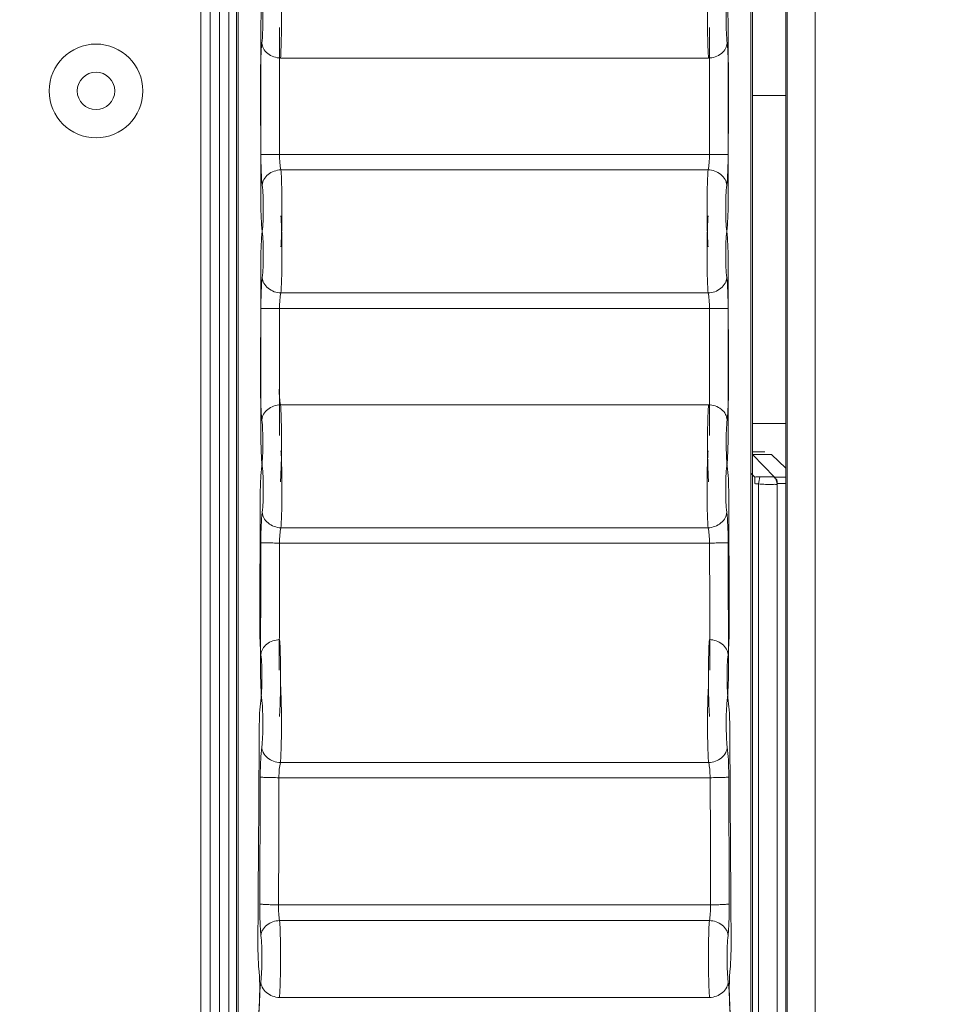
# Model space of a CAD drawing. Header units: centimetres. Extents: x -21 to 21, y -29.7 to 29.7.
# Tile 27 of 75: x 1.997 to 2.493, y -4.843 to -4.318. Entities that reach past the tile are written whole.
import ezdxf

# ---------------------------------------------------------------- set-up
doc = ezdxf.new("R2010")
doc.units = ezdxf.units.CM
doc.header["$MEASUREMENT"] = 0
doc.layers.add('06___PRT_ALL_SURFS', color=7, linetype='Continuous')

msp = doc.modelspace()

# ---------------------------------------------------------------- linework, layer by layer
at = {"layer": '06___PRT_ALL_SURFS', "color": 8, "lineweight": 5}
msp.add_open_spline([(-21.0058, -29.70447), (-21.0058, -29.70447), (20.9942, -29.70447), (20.9942, -29.70447), (20.9942, -29.70447), (20.9942, 29.69554), (20.9942, 29.69554), (20.9942, 29.69554), (-21.0058, 29.69554), (-21.0058, 29.69554), (-21.0058, 29.69554), (-21.0058, -29.70447), (-21.0058, -29.70447)], degree=3, knots=[0, 0, 0, 0, 0.25, 0.25, 0.25, 0.5, 0.5, 0.5, 0.75, 0.75, 0.75, 1, 1, 1, 1], dxfattribs=at)
at = {"layer": '06___PRT_ALL_SURFS', "lineweight": 5}
for points in [[(2.40646, -5.59502), (2.40646, -5.59502), (2.40646, -3.14114), (2.40646, -3.14114)], [(2.40647, -3.14114), (2.40647, -3.14114), (2.40647, -5.59502), (2.40647, -5.59502)], [(2.40707, -5.59442), (2.40707, -5.59442), (2.40707, -3.14174), (2.40707, -3.14174)], [(2.42207, -3.14175), (2.42207, -3.14175), (2.42207, -5.59443), (2.42207, -5.59443)], [(2.09397, -5.19721), (2.09397, -5.19721), (2.09397, -3.23661), (2.09397, -3.23661)], [(2.09897, -5.19721), (2.09897, -5.19721), (2.09897, -3.23661), (2.09897, -3.23661)], [(2.10397, -3.23661), (2.10397, -3.23661), (2.10397, -5.19721), (2.10397, -5.19721)], [(2.10897, -3.23661), (2.10897, -3.23661), (2.10897, -5.19721), (2.10897, -5.19721)], [(2.11305, -5.04259), (2.11305, -5.04259), (2.11305, -3.66873), (2.11305, -3.66873)], [(2.11309, -3.66873), (2.11309, -3.66873), (2.11309, -5.04259), (2.11309, -5.04259)], [(2.38861, -5.04259), (2.38861, -5.04259), (2.38861, -3.66873), (2.38861, -3.66873)], [(2.38864, -3.66873), (2.38864, -3.66873), (2.38864, -5.04259), (2.38864, -5.04259)], [(2.11396, -5.19164), (2.11396, -5.19164), (2.11396, -3.81953), (2.11396, -3.81953)], [(2.38773, -3.81953), (2.38773, -3.81953), (2.38773, -5.19164), (2.38773, -5.19164)], [(2.12613, -4.3895), (2.12614, -4.36694), (2.12614, -4.34438), (2.12613, -4.32182)], [(2.1361, -4.32176), (2.1361, -4.32176), (2.1361, -4.38956), (2.1361, -4.38956)], [(2.3656, -4.38956), (2.3656, -4.38956), (2.3656, -4.32176), (2.3656, -4.32176)], [(2.37556, -4.32182), (2.37555, -4.34438), (2.37555, -4.36694), (2.37556, -4.3895)], [(2.36509, -4.33815), (2.36509, -4.33815), (2.1366, -4.33815), (2.1366, -4.33815)], [(2.12594, -4.34674), (2.12599, -4.36931), (2.12604, -4.39187), (2.12607, -4.41443)], [(2.37562, -4.41443), (2.37565, -4.39187), (2.3757, -4.3693), (2.37576, -4.34674)], [(2.38864, -4.35808), (2.38864, -4.35808), (2.40646, -4.35808), (2.40646, -4.35808)], [(2.3656, -4.38956), (2.3656, -4.38956), (2.1361, -4.38956), (2.1361, -4.38956)], [(2.36487, -4.39778), (2.36487, -4.39778), (2.13683, -4.39778), (2.13683, -4.39778)], [(2.12607, -4.44682), (2.12604, -4.46938), (2.12599, -4.49194), (2.12594, -4.5145)], [(2.37576, -4.5145), (2.3757, -4.49194), (2.37565, -4.46938), (2.37562, -4.44682)], [(2.36487, -4.46347), (2.36487, -4.46347), (2.13682, -4.46347), (2.13682, -4.46347)], [(2.12613, -4.53943), (2.12614, -4.51686), (2.12614, -4.4943), (2.12613, -4.47174)], [(2.36561, -4.47168), (2.36561, -4.47168), (2.13609, -4.47168), (2.13609, -4.47168)], [(2.1361, -4.47168), (2.1361, -4.47168), (2.1361, -4.53949), (2.1361, -4.53949)], [(2.3656, -4.53949), (2.3656, -4.53949), (2.3656, -4.47168), (2.3656, -4.47168)], [(2.37556, -4.47174), (2.37555, -4.4943), (2.37555, -4.51686), (2.37556, -4.53943)], [(2.36509, -4.5231), (2.36509, -4.5231), (2.1366, -4.5231), (2.1366, -4.5231)], [(2.38864, -4.53316), (2.38864, -4.53316), (2.40646, -4.53316), (2.40646, -4.53316)], [(2.38867, -4.54816), (2.38867, -4.54816), (2.39523, -4.54816), (2.39523, -4.54816)], [(2.38867, -4.54963), (2.38867, -4.54963), (2.39881, -4.54963), (2.39881, -4.54963)], [(2.38867, -4.54963), (2.38867, -4.54963), (2.40037, -4.5617), (2.40037, -4.5617)], [(2.39881, -4.54963), (2.39881, -4.54963), (2.40646, -4.55704), (2.40646, -4.55704)], [(2.38773, -4.55959), (2.38773, -4.55959), (2.38977, -4.5617), (2.38977, -4.5617)], [(2.38977, -4.56523), (2.38977, -4.56523), (2.38977, -4.5617), (2.38977, -4.5617)], [(2.39178, -4.56541), (2.39112, -4.5653), (2.39044, -4.56523), (2.38977, -4.56523)], [(2.39243, -4.5616), (2.39155, -4.56156), (2.39064, -4.56152), (2.38981, -4.56181)], [(2.39178, -4.56541), (2.392, -4.56414), (2.39222, -4.56287), (2.39243, -4.5616)], [(2.39178, -5.29721), (2.39178, -5.29721), (2.39178, -4.56541), (2.39178, -4.56541)], [(2.3952, -4.56162), (2.39428, -4.56163), (2.39335, -4.56164), (2.39243, -4.5616)], [(2.40177, -4.56541), (2.40176, -4.564), (2.40102, -4.56249), (2.39993, -4.5616)], [(2.40646, -4.5617), (2.40646, -4.5617), (2.40037, -4.5617), (2.40037, -4.5617)], [(2.40176, -5.29803), (2.40176, -5.29803), (2.40177, -4.56541), (2.40177, -4.56541)], [(2.40646, -4.56523), (2.40646, -4.56523), (2.40184, -4.56523), (2.40184, -4.56523)], [(2.12577, -4.57181), (2.12569, -4.59439), (2.1256, -4.61696), (2.1255, -4.63953)], [(2.37619, -4.63953), (2.37609, -4.61696), (2.376, -4.59439), (2.37592, -4.57181)], [(2.36489, -4.58879), (2.36489, -4.58879), (2.1368, -4.58879), (2.1368, -4.58879)], [(2.12607, -4.59674), (2.12604, -4.6193), (2.12599, -4.64186), (2.12594, -4.66442)], [(2.13602, -4.5969), (2.13602, -4.5969), (2.13598, -4.63093), (2.13598, -4.63093)], [(2.36567, -4.5969), (2.36567, -4.5969), (2.13603, -4.5969), (2.13603, -4.5969)], [(2.36572, -4.63091), (2.36572, -4.63091), (2.36567, -4.5969), (2.36567, -4.5969)], [(2.37576, -4.66442), (2.3757, -4.64186), (2.37565, -4.6193), (2.37562, -4.59674)], [(2.13598, -4.63093), (2.13598, -4.63093), (2.13589, -4.66471), (2.13589, -4.66471)], [(2.3658, -4.66471), (2.3658, -4.66471), (2.36572, -4.63091), (2.36572, -4.63091)], [(2.12522, -4.69678), (2.12504, -4.72892), (2.12484, -4.76106), (2.12462, -4.7932)], [(2.36516, -4.71411), (2.36516, -4.71411), (2.13653, -4.71411), (2.13653, -4.71411)], [(2.12577, -4.72174), (2.12569, -4.74431), (2.1256, -4.76688), (2.1255, -4.78946)], [(2.13572, -4.72213), (2.13572, -4.72213), (2.13561, -4.75627), (2.13561, -4.75627)], [(2.36598, -4.72213), (2.36598, -4.72213), (2.13573, -4.72213), (2.13573, -4.72213)], [(2.36609, -4.75626), (2.36609, -4.75626), (2.36598, -4.72213), (2.36598, -4.72213)], [(2.37619, -4.78945), (2.37609, -4.76688), (2.376, -4.74431), (2.37592, -4.72174)], [(2.13561, -4.75627), (2.13561, -4.75627), (2.13545, -4.78996), (2.13545, -4.78996)], [(2.36624, -4.78996), (2.36624, -4.78996), (2.36609, -4.75626), (2.36609, -4.75626)], [(2.13545, -4.78996), (2.13545, -4.78996), (2.36623, -4.78996), (2.36623, -4.78996)], [(2.12462, -4.7932), (2.12462, -4.7932), (2.12452, -4.80807), (2.12452, -4.80807)], [(2.13613, -4.79836), (2.13613, -4.79836), (2.36556, -4.79836), (2.36556, -4.79836)], [(2.36568, -4.83941), (2.36568, -4.83941), (2.13601, -4.83941), (2.13601, -4.83941)]]:
    msp.add_open_spline(points, degree=3, dxfattribs=at)
for points, knots in [([(2.13653, -4.29706), (2.13677, -4.29995), (2.13688, -4.30284), (2.13695, -4.30573), (2.13706, -4.30957), (2.13711, -4.3134), (2.13712, -4.31724), (2.13713, -4.32113), (2.13709, -4.32503), (2.13699, -4.32893), (2.13692, -4.33201), (2.13682, -4.33508), (2.1366, -4.33815)], [0, 0, 0, 0, 0.25, 0.25, 0.25, 0.5, 0.5, 0.5, 0.75, 0.75, 0.75, 1, 1, 1, 1]), ([(2.36509, -4.33815), (2.36487, -4.33508), (2.36476, -4.33201), (2.36469, -4.32893), (2.3646, -4.32503), (2.36456, -4.32113), (2.36456, -4.31724), (2.36457, -4.3134), (2.36463, -4.30957), (2.36473, -4.30573), (2.36481, -4.30284), (2.36492, -4.29995), (2.36516, -4.29706)], [0, 0, 0, 0, 0.25, 0.25, 0.25, 0.5, 0.5, 0.5, 0.75, 0.75, 0.75, 1, 1, 1, 1]), ([(2.12613, -4.32182), (2.12613, -4.31873), (2.12619, -4.31564), (2.12632, -4.31255), (2.12642, -4.31015), (2.12657, -4.30775), (2.12687, -4.30536)], [0, 0, 0, 0, 0.5, 0.5, 0.5, 1, 1, 1, 1]), ([(2.12657, -4.30547), (2.1268, -4.30719), (2.12692, -4.30893), (2.127, -4.31067), (2.12711, -4.31297), (2.12716, -4.31527), (2.12717, -4.31758), (2.12718, -4.31991), (2.12714, -4.32225), (2.12704, -4.32459), (2.12697, -4.32644), (2.12686, -4.32829), (2.12664, -4.33012)], [0, 0, 0, 0, 0.25, 0.25, 0.25, 0.5, 0.5, 0.5, 0.75, 0.75, 0.75, 1, 1, 1, 1]), ([(2.37505, -4.33012), (2.37483, -4.32829), (2.37473, -4.32644), (2.37465, -4.32459), (2.37456, -4.32225), (2.37451, -4.31991), (2.37452, -4.31758), (2.37453, -4.31527), (2.37458, -4.31297), (2.37469, -4.31067), (2.37477, -4.30893), (2.37489, -4.30719), (2.37512, -4.30547)], [0, 0, 0, 0, 0.25, 0.25, 0.25, 0.5, 0.5, 0.5, 0.75, 0.75, 0.75, 1, 1, 1, 1]), ([(2.37483, -4.30539), (2.37512, -4.30777), (2.37527, -4.31017), (2.37537, -4.31257), (2.37551, -4.31565), (2.37556, -4.31873), (2.37556, -4.32182)], [0, 0, 0, 0, 0.5, 0.5, 0.5, 1, 1, 1, 1]), ([(2.06309, -4.35566), (2.06309, -4.34185), (2.05189, -4.33066), (2.03809, -4.33066), (2.02428, -4.33066), (2.01309, -4.34185), (2.01309, -4.35566), (2.01309, -4.36947), (2.02428, -4.38066), (2.03809, -4.38066), (2.05189, -4.38066), (2.06309, -4.36947), (2.06309, -4.35566)], [0, 0, 0, 0, 0.25, 0.25, 0.25, 0.5, 0.5, 0.5, 0.75, 0.75, 0.75, 1, 1, 1, 1]), ([(2.12664, -4.33012), (2.12636, -4.33255), (2.12621, -4.33499), (2.12611, -4.33744), (2.12599, -4.34054), (2.12593, -4.34364), (2.12594, -4.34674)], [0, 0, 0, 0, 0.5, 0.5, 0.5, 1, 1, 1, 1]), ([(2.1366, -4.33815), (2.13539, -4.33809), (2.13418, -4.33787), (2.13304, -4.33746), (2.13185, -4.33705), (2.13072, -4.33645), (2.12974, -4.33565), (2.12883, -4.33492), (2.12804, -4.33403), (2.12749, -4.33299), (2.12701, -4.3321), (2.12671, -4.33112), (2.12664, -4.33012)], [0, 0, 0, 0, 0.25, 0.25, 0.25, 0.5, 0.5, 0.5, 0.75, 0.75, 0.75, 1, 1, 1, 1]), ([(2.37505, -4.33012), (2.37499, -4.33112), (2.37468, -4.33211), (2.37421, -4.33299), (2.37365, -4.33403), (2.37287, -4.33492), (2.37196, -4.33565), (2.37097, -4.33645), (2.36985, -4.33705), (2.36865, -4.33747), (2.36751, -4.33787), (2.3663, -4.33809), (2.36509, -4.33815)], [0, 0, 0, 0, 0.25, 0.25, 0.25, 0.5, 0.5, 0.5, 0.75, 0.75, 0.75, 1, 1, 1, 1]), ([(2.37576, -4.34674), (2.37576, -4.34364), (2.37571, -4.34054), (2.37558, -4.33744), (2.37548, -4.33499), (2.37534, -4.33255), (2.37505, -4.33012)], [0, 0, 0, 0, 0.5, 0.5, 0.5, 1, 1, 1, 1]), ([(2.04809, -4.35566), (2.04809, -4.35014), (2.04361, -4.34566), (2.03809, -4.34566), (2.03256, -4.34566), (2.02809, -4.35014), (2.02809, -4.35566), (2.02809, -4.36118), (2.03256, -4.36566), (2.03809, -4.36566), (2.04361, -4.36566), (2.04809, -4.36118), (2.04809, -4.35566)], [0, 0, 0, 0, 0.25, 0.25, 0.25, 0.5, 0.5, 0.5, 0.75, 0.75, 0.75, 1, 1, 1, 1]), ([(2.12686, -4.40593), (2.12658, -4.40355), (2.12642, -4.40116), (2.12632, -4.39876), (2.12618, -4.39567), (2.12613, -4.39259), (2.12613, -4.3895)], [0, 0, 0, 0, 0.5, 0.5, 0.5, 1, 1, 1, 1]), ([(2.12613, -4.3895), (2.12644, -4.38953), (2.12676, -4.38952), (2.12707, -4.38952), (2.12783, -4.38953), (2.12859, -4.38954), (2.12935, -4.38955), (2.1316, -4.38957), (2.13385, -4.38956), (2.13609, -4.38956)], [0, 0, 0, 0, 0.333333, 0.333333, 0.333333, 0.666667, 0.666667, 0.666667, 1, 1, 1, 1]), ([(2.13609, -4.38956), (2.13609, -4.39111), (2.13615, -4.39266), (2.13628, -4.3942), (2.13639, -4.3954), (2.13654, -4.39661), (2.13683, -4.39778)], [0, 0, 0, 0, 0.5, 0.5, 0.5, 1, 1, 1, 1]), ([(2.3656, -4.38956), (2.3656, -4.39111), (2.36554, -4.39265), (2.36541, -4.39419), (2.3653, -4.3954), (2.36515, -4.3966), (2.36487, -4.39778)], [0, 0, 0, 0, 0.5, 0.5, 0.5, 1, 1, 1, 1]), ([(2.3656, -4.38956), (2.36785, -4.38956), (2.37009, -4.38957), (2.37234, -4.38955), (2.3731, -4.38954), (2.37386, -4.38953), (2.37462, -4.38952), (2.37494, -4.38952), (2.37525, -4.38953), (2.37556, -4.3895)], [0, 0, 0, 0, 0.333333, 0.333333, 0.333333, 0.666667, 0.666667, 0.666667, 1, 1, 1, 1]), ([(2.37556, -4.3895), (2.37557, -4.39259), (2.37551, -4.39567), (2.37537, -4.39875), (2.37527, -4.40115), (2.37512, -4.40355), (2.37483, -4.40593)], [0, 0, 0, 0, 0.5, 0.5, 0.5, 1, 1, 1, 1]), ([(2.12686, -4.40593), (2.12693, -4.40488), (2.12725, -4.40383), (2.12776, -4.4029), (2.12831, -4.4019), (2.12907, -4.40103), (2.12995, -4.40031), (2.1309, -4.39953), (2.13198, -4.39893), (2.13313, -4.39851), (2.13431, -4.39808), (2.13557, -4.39783), (2.13683, -4.39778)], [0, 0, 0, 0, 0.25, 0.25, 0.25, 0.5, 0.5, 0.5, 0.75, 0.75, 0.75, 1, 1, 1, 1]), ([(2.1368, -4.43886), (2.13703, -4.43592), (2.13714, -4.43296), (2.13722, -4.43001), (2.13732, -4.42615), (2.13738, -4.4223), (2.13738, -4.41844), (2.13738, -4.41457), (2.13733, -4.41069), (2.13724, -4.40682), (2.13716, -4.4038), (2.13705, -4.40079), (2.13683, -4.39778)], [0, 0, 0, 0, 0.25, 0.25, 0.25, 0.5, 0.5, 0.5, 0.75, 0.75, 0.75, 1, 1, 1, 1]), ([(2.36487, -4.39778), (2.36464, -4.40079), (2.36453, -4.4038), (2.36446, -4.40682), (2.36436, -4.41069), (2.36431, -4.41457), (2.36431, -4.41844), (2.36432, -4.4223), (2.36437, -4.42615), (2.36447, -4.43001), (2.36455, -4.43296), (2.36466, -4.43592), (2.36489, -4.43886)], [0, 0, 0, 0, 0.25, 0.25, 0.25, 0.5, 0.5, 0.5, 0.75, 0.75, 0.75, 1, 1, 1, 1]), ([(2.36487, -4.39778), (2.36608, -4.39783), (2.36729, -4.39806), (2.36843, -4.39846), (2.36963, -4.39889), (2.37076, -4.3995), (2.37174, -4.40031), (2.37265, -4.40105), (2.37344, -4.40196), (2.37399, -4.40301), (2.37447, -4.40391), (2.37476, -4.40492), (2.37483, -4.40593)], [0, 0, 0, 0, 0.25, 0.25, 0.25, 0.5, 0.5, 0.5, 0.75, 0.75, 0.75, 1, 1, 1, 1]), ([(2.12686, -4.40593), (2.12709, -4.40773), (2.1272, -4.40954), (2.12727, -4.41135), (2.12737, -4.41368), (2.12742, -4.416), (2.12742, -4.41833), (2.12741, -4.42064), (2.12736, -4.42296), (2.12726, -4.42527), (2.12718, -4.42705), (2.12707, -4.42882), (2.12684, -4.43058)], [0, 0, 0, 0, 0.25, 0.25, 0.25, 0.5, 0.5, 0.5, 0.75, 0.75, 0.75, 1, 1, 1, 1]), ([(2.37485, -4.43058), (2.37463, -4.42882), (2.37451, -4.42705), (2.37443, -4.42527), (2.37433, -4.42296), (2.37428, -4.42064), (2.37428, -4.41833), (2.37427, -4.416), (2.37432, -4.41368), (2.37442, -4.41135), (2.3745, -4.40954), (2.37461, -4.40773), (2.37483, -4.40593)], [0, 0, 0, 0, 0.25, 0.25, 0.25, 0.5, 0.5, 0.5, 0.75, 0.75, 0.75, 1, 1, 1, 1]), ([(2.12607, -4.41443), (2.12607, -4.41749), (2.12614, -4.42056), (2.12628, -4.42363), (2.12639, -4.42598), (2.12654, -4.42833), (2.12684, -4.43066)], [0, 0, 0, 0, 0.5, 0.5, 0.5, 1, 1, 1, 1]), ([(2.37485, -4.43066), (2.37515, -4.42833), (2.3753, -4.42598), (2.37541, -4.42363), (2.37555, -4.42056), (2.37562, -4.41749), (2.37562, -4.41443)], [0, 0, 0, 0, 0.5, 0.5, 0.5, 1, 1, 1, 1]), ([(2.1368, -4.42238), (2.13703, -4.42533), (2.13714, -4.42828), (2.13721, -4.43124), (2.13731, -4.43509), (2.13737, -4.43895), (2.13737, -4.4428), (2.13737, -4.44668), (2.13732, -4.45055), (2.13723, -4.45443), (2.13715, -4.45745), (2.13705, -4.46046), (2.13682, -4.46347)], [0, 0, 0, 0, 0.25, 0.25, 0.25, 0.5, 0.5, 0.5, 0.75, 0.75, 0.75, 1, 1, 1, 1]), ([(2.36487, -4.46347), (2.36464, -4.46046), (2.36454, -4.45745), (2.36446, -4.45443), (2.36436, -4.45055), (2.36432, -4.44668), (2.36432, -4.4428), (2.36432, -4.43895), (2.36437, -4.43509), (2.36447, -4.43124), (2.36455, -4.42828), (2.36466, -4.42533), (2.36489, -4.42238)], [0, 0, 0, 0, 0.25, 0.25, 0.25, 0.5, 0.5, 0.5, 0.75, 0.75, 0.75, 1, 1, 1, 1]), ([(2.12607, -4.44682), (2.12607, -4.44375), (2.12614, -4.44068), (2.12628, -4.43762), (2.12639, -4.43527), (2.12654, -4.43291), (2.12684, -4.43058)], [0, 0, 0, 0, 0.5, 0.5, 0.5, 1, 1, 1, 1]), ([(2.12684, -4.43066), (2.12707, -4.43242), (2.12718, -4.4342), (2.12726, -4.43597), (2.12736, -4.43829), (2.12741, -4.4406), (2.12741, -4.44291), (2.12742, -4.44524), (2.12737, -4.44757), (2.12727, -4.44989), (2.1272, -4.45171), (2.12709, -4.45352), (2.12686, -4.45531)], [0, 0, 0, 0, 0.25, 0.25, 0.25, 0.5, 0.5, 0.5, 0.75, 0.75, 0.75, 1, 1, 1, 1]), ([(2.37483, -4.45531), (2.37461, -4.45352), (2.3745, -4.45171), (2.37442, -4.44989), (2.37432, -4.44757), (2.37427, -4.44524), (2.37428, -4.44291), (2.37428, -4.4406), (2.37433, -4.43829), (2.37443, -4.43597), (2.37451, -4.4342), (2.37463, -4.43242), (2.37485, -4.43066)], [0, 0, 0, 0, 0.25, 0.25, 0.25, 0.5, 0.5, 0.5, 0.75, 0.75, 0.75, 1, 1, 1, 1]), ([(2.37485, -4.43058), (2.37515, -4.43292), (2.3753, -4.43527), (2.37541, -4.43762), (2.37555, -4.44068), (2.37562, -4.44375), (2.37562, -4.44682)], [0, 0, 0, 0, 0.5, 0.5, 0.5, 1, 1, 1, 1]), ([(2.12686, -4.45531), (2.12658, -4.4577), (2.12642, -4.46009), (2.12632, -4.46249), (2.12618, -4.46557), (2.12613, -4.46866), (2.12613, -4.47174)], [0, 0, 0, 0, 0.5, 0.5, 0.5, 1, 1, 1, 1]), ([(2.13682, -4.46347), (2.13561, -4.46342), (2.1344, -4.46319), (2.13326, -4.46278), (2.13206, -4.46235), (2.13093, -4.46174), (2.12995, -4.46094), (2.12904, -4.46019), (2.12825, -4.45928), (2.1277, -4.45823), (2.12723, -4.45733), (2.12693, -4.45632), (2.12686, -4.45531)], [0, 0, 0, 0, 0.25, 0.25, 0.25, 0.5, 0.5, 0.5, 0.75, 0.75, 0.75, 1, 1, 1, 1]), ([(2.37483, -4.45531), (2.37476, -4.45633), (2.37447, -4.45733), (2.37399, -4.45823), (2.37344, -4.45928), (2.37265, -4.46019), (2.37174, -4.46094), (2.37076, -4.46174), (2.36963, -4.46236), (2.36843, -4.46278), (2.36729, -4.46319), (2.36608, -4.46342), (2.36487, -4.46347)], [0, 0, 0, 0, 0.25, 0.25, 0.25, 0.5, 0.5, 0.5, 0.75, 0.75, 0.75, 1, 1, 1, 1]), ([(2.37556, -4.47174), (2.37556, -4.46866), (2.37551, -4.46557), (2.37537, -4.46249), (2.37527, -4.46009), (2.37512, -4.4577), (2.37483, -4.45531)], [0, 0, 0, 0, 0.5, 0.5, 0.5, 1, 1, 1, 1]), ([(2.13609, -4.47168), (2.13609, -4.47014), (2.13615, -4.46859), (2.13628, -4.46706), (2.13639, -4.46585), (2.13654, -4.46464), (2.13683, -4.46347)], [0, 0, 0, 0, 0.5, 0.5, 0.5, 1, 1, 1, 1]), ([(2.36561, -4.47168), (2.36561, -4.47013), (2.36554, -4.46859), (2.36541, -4.46705), (2.3653, -4.46584), (2.36515, -4.46464), (2.36487, -4.46347)], [0, 0, 0, 0, 0.5, 0.5, 0.5, 1, 1, 1, 1]), ([(2.13609, -4.47168), (2.13385, -4.47168), (2.1316, -4.47168), (2.12935, -4.4717), (2.12859, -4.47171), (2.12783, -4.47172), (2.12707, -4.47172), (2.12676, -4.47172), (2.12644, -4.47172), (2.12613, -4.47174)], [0, 0, 0, 0, 0.333333, 0.333333, 0.333333, 0.666667, 0.666667, 0.666667, 1, 1, 1, 1]), ([(2.37556, -4.47174), (2.37525, -4.47172), (2.37494, -4.47172), (2.37462, -4.47172), (2.37386, -4.47172), (2.3731, -4.47171), (2.37234, -4.4717), (2.37009, -4.47168), (2.36785, -4.47168), (2.3656, -4.47168)], [0, 0, 0, 0, 0.333333, 0.333333, 0.333333, 0.666667, 0.666667, 0.666667, 1, 1, 1, 1]), ([(2.12664, -4.53113), (2.12636, -4.5287), (2.12621, -4.52625), (2.12611, -4.52381), (2.12599, -4.52071), (2.12593, -4.5176), (2.12594, -4.5145)], [0, 0, 0, 0, 0.5, 0.5, 0.5, 1, 1, 1, 1]), ([(2.1366, -4.5231), (2.13632, -4.5219), (2.13617, -4.52067), (2.13607, -4.51944), (2.13595, -4.51789), (2.13589, -4.51634), (2.1359, -4.51479)], [0, 0, 0, 0, 0.5, 0.5, 0.5, 1, 1, 1, 1]), ([(2.37576, -4.5145), (2.37576, -4.5176), (2.37571, -4.52071), (2.37558, -4.52381), (2.37548, -4.52625), (2.37534, -4.5287), (2.37505, -4.53112)], [0, 0, 0, 0, 0.5, 0.5, 0.5, 1, 1, 1, 1]), ([(2.12664, -4.53112), (2.12671, -4.53009), (2.12703, -4.52906), (2.12754, -4.52815), (2.12809, -4.52716), (2.12886, -4.5263), (2.12974, -4.52559), (2.13068, -4.52483), (2.13176, -4.52424), (2.13291, -4.52383), (2.13409, -4.52339), (2.13535, -4.52315), (2.1366, -4.5231)], [0, 0, 0, 0, 0.25, 0.25, 0.25, 0.5, 0.5, 0.5, 0.75, 0.75, 0.75, 1, 1, 1, 1]), ([(2.13653, -4.56419), (2.13677, -4.5613), (2.13688, -4.55841), (2.13696, -4.55551), (2.13707, -4.55168), (2.13713, -4.54784), (2.13713, -4.54401), (2.13714, -4.54011), (2.1371, -4.53621), (2.137, -4.53231), (2.13693, -4.52924), (2.13682, -4.52617), (2.1366, -4.5231)], [0, 0, 0, 0, 0.25, 0.25, 0.25, 0.5, 0.5, 0.5, 0.75, 0.75, 0.75, 1, 1, 1, 1]), ([(2.36509, -4.5231), (2.36487, -4.52617), (2.36476, -4.52924), (2.36469, -4.53231), (2.3646, -4.53621), (2.36455, -4.54011), (2.36456, -4.54401), (2.36457, -4.54784), (2.36462, -4.55168), (2.36473, -4.55551), (2.36481, -4.55841), (2.36492, -4.5613), (2.36516, -4.56419)], [0, 0, 0, 0, 0.25, 0.25, 0.25, 0.5, 0.5, 0.5, 0.75, 0.75, 0.75, 1, 1, 1, 1]), ([(2.36509, -4.5231), (2.3663, -4.52315), (2.36751, -4.52338), (2.36865, -4.52378), (2.36985, -4.5242), (2.37097, -4.5248), (2.37196, -4.52559), (2.37287, -4.52633), (2.37365, -4.52722), (2.37421, -4.52825), (2.37468, -4.52914), (2.37499, -4.53013), (2.37505, -4.53112)], [0, 0, 0, 0, 0.25, 0.25, 0.25, 0.5, 0.5, 0.5, 0.75, 0.75, 0.75, 1, 1, 1, 1]), ([(2.12664, -4.53113), (2.12686, -4.53296), (2.12697, -4.53481), (2.12704, -4.53665), (2.12714, -4.53899), (2.12718, -4.54133), (2.12717, -4.54367), (2.12716, -4.54597), (2.12711, -4.54827), (2.127, -4.55057), (2.12692, -4.55231), (2.1268, -4.55405), (2.12657, -4.55577)], [0, 0, 0, 0, 0.25, 0.25, 0.25, 0.5, 0.5, 0.5, 0.75, 0.75, 0.75, 1, 1, 1, 1]), ([(2.37512, -4.55578), (2.37489, -4.55405), (2.37477, -4.55231), (2.37469, -4.55057), (2.37458, -4.54827), (2.37453, -4.54597), (2.37452, -4.54367), (2.37451, -4.54133), (2.37456, -4.53899), (2.37465, -4.53665), (2.37473, -4.5348), (2.37483, -4.53296), (2.37505, -4.53112)], [0, 0, 0, 0, 0.25, 0.25, 0.25, 0.5, 0.5, 0.5, 0.75, 0.75, 0.75, 1, 1, 1, 1]), ([(2.12613, -4.53943), (2.12613, -4.54251), (2.12618, -4.54559), (2.12632, -4.54868), (2.12642, -4.55108), (2.12657, -4.55347), (2.12686, -4.55585)], [0, 0, 0, 0, 0.5, 0.5, 0.5, 1, 1, 1, 1]), ([(2.37483, -4.55585), (2.37512, -4.55347), (2.37527, -4.55108), (2.37537, -4.54868), (2.37551, -4.54559), (2.37556, -4.54251), (2.37556, -4.53943)], [0, 0, 0, 0, 0.5, 0.5, 0.5, 1, 1, 1, 1]), ([(2.13683, -4.5477), (2.13705, -4.55071), (2.13715, -4.55372), (2.13723, -4.55674), (2.13732, -4.56061), (2.13737, -4.56449), (2.13737, -4.56837), (2.13737, -4.57222), (2.13731, -4.57608), (2.13721, -4.57993), (2.13714, -4.58289), (2.13703, -4.58584), (2.1368, -4.58879)], [0, 0, 0, 0, 0.25, 0.25, 0.25, 0.5, 0.5, 0.5, 0.75, 0.75, 0.75, 1, 1, 1, 1]), ([(2.36489, -4.58879), (2.36466, -4.58584), (2.36455, -4.58289), (2.36447, -4.57993), (2.36437, -4.57608), (2.36432, -4.57222), (2.36432, -4.56837), (2.36432, -4.56449), (2.36436, -4.56061), (2.36446, -4.55674), (2.36453, -4.55372), (2.36464, -4.55071), (2.36487, -4.5477)], [0, 0, 0, 0, 0.25, 0.25, 0.25, 0.5, 0.5, 0.5, 0.75, 0.75, 0.75, 1, 1, 1, 1]), ([(2.12577, -4.57181), (2.12578, -4.56876), (2.12585, -4.56571), (2.126, -4.56267), (2.12611, -4.56036), (2.12626, -4.55806), (2.12657, -4.55577)], [0, 0, 0, 0, 0.5, 0.5, 0.5, 1, 1, 1, 1]), ([(2.12686, -4.55585), (2.12709, -4.55765), (2.1272, -4.55946), (2.12727, -4.56127), (2.12737, -4.5636), (2.12742, -4.56593), (2.12741, -4.56825), (2.12741, -4.57057), (2.12736, -4.57288), (2.12726, -4.5752), (2.12718, -4.57697), (2.12707, -4.57874), (2.12684, -4.58051)], [0, 0, 0, 0, 0.25, 0.25, 0.25, 0.5, 0.5, 0.5, 0.75, 0.75, 0.75, 1, 1, 1, 1]), ([(2.37485, -4.58051), (2.37463, -4.57874), (2.37451, -4.57697), (2.37443, -4.5752), (2.37433, -4.57288), (2.37428, -4.57057), (2.37428, -4.56825), (2.37427, -4.56593), (2.37432, -4.5636), (2.37442, -4.56127), (2.3745, -4.55946), (2.37461, -4.55765), (2.37483, -4.55585)], [0, 0, 0, 0, 0.25, 0.25, 0.25, 0.5, 0.5, 0.5, 0.75, 0.75, 0.75, 1, 1, 1, 1]), ([(2.37512, -4.55578), (2.37543, -4.55806), (2.37559, -4.56036), (2.3757, -4.56267), (2.37584, -4.56571), (2.37591, -4.56876), (2.37592, -4.57181)], [0, 0, 0, 0, 0.5, 0.5, 0.5, 1, 1, 1, 1]), ([(2.40177, -4.56541), (2.40167, -4.56568), (2.40128, -4.56563), (2.40093, -4.56561), (2.40004, -4.56555), (2.39942, -4.56562), (2.39875, -4.56565), (2.39775, -4.5657), (2.39663, -4.56565), (2.39554, -4.56561), (2.39426, -4.56556), (2.39303, -4.56552), (2.39178, -4.56541)], [0, 0, 0, 0, 0.25, 0.25, 0.25, 0.5, 0.5, 0.5, 0.75, 0.75, 0.75, 1, 1, 1, 1]), ([(2.39993, -4.5616), (2.39939, -4.56174), (2.39882, -4.56165), (2.39826, -4.5616), (2.39723, -4.56152), (2.39622, -4.5616), (2.3952, -4.56162)], [0, 0, 0, 0, 0.5, 0.5, 0.5, 1, 1, 1, 1]), ([(2.40037, -4.5617), (2.40031, -4.56165), (2.40024, -4.56159), (2.40016, -4.56158), (2.40007, -4.56157), (2.39998, -4.56163), (2.39992, -4.56171)], [0, 0, 0, 0, 0.5, 0.5, 0.5, 1, 1, 1, 1]), ([(2.40184, -4.56523), (2.40184, -4.56435), (2.40177, -4.56327), (2.40112, -4.56269), (2.40088, -4.56247), (2.40057, -4.56233), (2.40025, -4.56226)], [0, 0, 0, 0, 0.5, 0.5, 0.5, 1, 1, 1, 1]), ([(2.40184, -4.56523), (2.40182, -4.56523), (2.40181, -4.56526), (2.4018, -4.56528), (2.40179, -4.56533), (2.40178, -4.56537), (2.40177, -4.56541)], [0, 0, 0, 0, 0.5, 0.5, 0.5, 1, 1, 1, 1]), ([(2.12684, -4.58051), (2.12654, -4.58284), (2.12639, -4.58519), (2.12628, -4.58754), (2.12614, -4.59061), (2.12607, -4.59367), (2.12607, -4.59674)], [0, 0, 0, 0, 0.5, 0.5, 0.5, 1, 1, 1, 1]), ([(2.1368, -4.58879), (2.13436, -4.58869), (2.13183, -4.5878), (2.12992, -4.58622), (2.129, -4.58546), (2.12822, -4.58453), (2.12767, -4.58347), (2.1272, -4.58255), (2.1269, -4.58153), (2.12684, -4.58051)], [0, 0, 0, 0, 0.333333, 0.333333, 0.333333, 0.666667, 0.666667, 0.666667, 1, 1, 1, 1]), ([(2.37485, -4.58051), (2.37479, -4.58153), (2.37449, -4.58256), (2.37402, -4.58347), (2.37347, -4.58454), (2.37269, -4.58546), (2.37177, -4.58622), (2.36986, -4.5878), (2.36734, -4.58869), (2.36489, -4.58879)], [0, 0, 0, 0, 0.333333, 0.333333, 0.333333, 0.666667, 0.666667, 0.666667, 1, 1, 1, 1]), ([(2.37562, -4.59674), (2.37562, -4.59367), (2.37555, -4.59061), (2.37541, -4.58754), (2.3753, -4.58519), (2.37515, -4.58284), (2.37485, -4.58051)], [0, 0, 0, 0, 0.5, 0.5, 0.5, 1, 1, 1, 1]), ([(2.13603, -4.5969), (2.13604, -4.59537), (2.1361, -4.59384), (2.13624, -4.59231), (2.13635, -4.59112), (2.1365, -4.58994), (2.1368, -4.58879)], [0, 0, 0, 0, 0.5, 0.5, 0.5, 1, 1, 1, 1]), ([(2.36567, -4.5969), (2.36565, -4.59537), (2.36558, -4.59383), (2.36545, -4.5923), (2.36534, -4.59111), (2.3652, -4.58993), (2.36489, -4.58879)], [0, 0, 0, 0, 0.5, 0.5, 0.5, 1, 1, 1, 1]), ([(2.13603, -4.5969), (2.13487, -4.5969), (2.13371, -4.5969), (2.13255, -4.59689), (2.13146, -4.59688), (2.13038, -4.59688), (2.1293, -4.59685), (2.12854, -4.59683), (2.12778, -4.5968), (2.12701, -4.5968), (2.1267, -4.5968), (2.12638, -4.5968), (2.12607, -4.59674)], [0, 0, 0, 0, 0.25, 0.25, 0.25, 0.5, 0.5, 0.5, 0.75, 0.75, 0.75, 1, 1, 1, 1]), ([(2.37562, -4.59674), (2.37531, -4.5968), (2.375, -4.5968), (2.37468, -4.5968), (2.37391, -4.5968), (2.37316, -4.59683), (2.3724, -4.59685), (2.37132, -4.59688), (2.37023, -4.59688), (2.36915, -4.59689), (2.36799, -4.5969), (2.36683, -4.5969), (2.36567, -4.5969)], [0, 0, 0, 0, 0.25, 0.25, 0.25, 0.5, 0.5, 0.5, 0.75, 0.75, 0.75, 1, 1, 1, 1]), ([(2.12617, -4.65633), (2.12589, -4.65386), (2.12575, -4.65137), (2.12565, -4.64888), (2.12553, -4.64576), (2.12549, -4.64265), (2.1255, -4.63953)], [0, 0, 0, 0, 0.5, 0.5, 0.5, 1, 1, 1, 1]), ([(2.37619, -4.63953), (2.37621, -4.64265), (2.37616, -4.64576), (2.37604, -4.64888), (2.37594, -4.65137), (2.3758, -4.65385), (2.37552, -4.65633)], [0, 0, 0, 0, 0.5, 0.5, 0.5, 1, 1, 1, 1]), ([(2.12617, -4.65633), (2.12624, -4.65531), (2.12657, -4.6543), (2.12708, -4.65341), (2.12763, -4.65243), (2.12839, -4.65159), (2.12927, -4.6509), (2.13022, -4.65014), (2.1313, -4.64957), (2.13244, -4.64916), (2.13363, -4.64873), (2.13488, -4.6485), (2.13613, -4.64844)], [0, 0, 0, 0, 0.25, 0.25, 0.25, 0.5, 0.5, 0.5, 0.75, 0.75, 0.75, 1, 1, 1, 1]), ([(2.13601, -4.68948), (2.13626, -4.68666), (2.13637, -4.68383), (2.13645, -4.681), (2.13656, -4.67719), (2.13663, -4.67338), (2.13664, -4.66957), (2.13665, -4.66566), (2.13661, -4.66174), (2.13652, -4.65783), (2.13645, -4.6547), (2.13635, -4.65157), (2.13613, -4.64844)], [0, 0, 0, 0, 0.25, 0.25, 0.25, 0.5, 0.5, 0.5, 0.75, 0.75, 0.75, 1, 1, 1, 1]), ([(2.36556, -4.64844), (2.36534, -4.65157), (2.36524, -4.6547), (2.36517, -4.65783), (2.36508, -4.66174), (2.36504, -4.66566), (2.36506, -4.66957), (2.36507, -4.67338), (2.36513, -4.67719), (2.36524, -4.681), (2.36532, -4.68383), (2.36543, -4.68666), (2.36568, -4.68948)], [0, 0, 0, 0, 0.25, 0.25, 0.25, 0.5, 0.5, 0.5, 0.75, 0.75, 0.75, 1, 1, 1, 1]), ([(2.36556, -4.64844), (2.36676, -4.64849), (2.36797, -4.64872), (2.36912, -4.64911), (2.37031, -4.64952), (2.37143, -4.65012), (2.37242, -4.6509), (2.37333, -4.65161), (2.37412, -4.65249), (2.37467, -4.65351), (2.37515, -4.65438), (2.37545, -4.65535), (2.37552, -4.65633)], [0, 0, 0, 0, 0.25, 0.25, 0.25, 0.5, 0.5, 0.5, 0.75, 0.75, 0.75, 1, 1, 1, 1]), ([(2.12617, -4.65633), (2.12638, -4.6582), (2.12649, -4.66008), (2.12656, -4.66196), (2.12665, -4.66431), (2.12669, -4.66666), (2.12667, -4.66901), (2.12666, -4.6713), (2.1266, -4.67358), (2.12649, -4.67586), (2.12641, -4.67757), (2.12629, -4.67927), (2.12605, -4.68095)], [0, 0, 0, 0, 0.25, 0.25, 0.25, 0.5, 0.5, 0.5, 0.75, 0.75, 0.75, 1, 1, 1, 1]), ([(2.37564, -4.68096), (2.3754, -4.67927), (2.37529, -4.67757), (2.3752, -4.67587), (2.37509, -4.67358), (2.37503, -4.6713), (2.37502, -4.66901), (2.37501, -4.66666), (2.37504, -4.66431), (2.37513, -4.66196), (2.3752, -4.66008), (2.37531, -4.6582), (2.37552, -4.65633)], [0, 0, 0, 0, 0.25, 0.25, 0.25, 0.5, 0.5, 0.5, 0.75, 0.75, 0.75, 1, 1, 1, 1]), ([(2.12594, -4.66442), (2.12593, -4.66753), (2.12599, -4.67063), (2.12611, -4.67373), (2.12621, -4.67617), (2.12636, -4.67862), (2.12664, -4.68105)], [0, 0, 0, 0, 0.5, 0.5, 0.5, 1, 1, 1, 1]), ([(2.37505, -4.68105), (2.37534, -4.67862), (2.37548, -4.67617), (2.37558, -4.67373), (2.37571, -4.67063), (2.37576, -4.66753), (2.37576, -4.66442)], [0, 0, 0, 0, 0.5, 0.5, 0.5, 1, 1, 1, 1]), ([(2.1366, -4.67302), (2.13682, -4.67609), (2.13692, -4.67916), (2.137, -4.68223), (2.13709, -4.68613), (2.13713, -4.69003), (2.13712, -4.69393), (2.13712, -4.69776), (2.13706, -4.7016), (2.13695, -4.70543), (2.13687, -4.70833), (2.13677, -4.71122), (2.13653, -4.71411)], [0, 0, 0, 0, 0.25, 0.25, 0.25, 0.5, 0.5, 0.5, 0.75, 0.75, 0.75, 1, 1, 1, 1]), ([(2.36516, -4.71411), (2.36492, -4.71122), (2.36481, -4.70833), (2.36473, -4.70543), (2.36463, -4.7016), (2.36457, -4.69776), (2.36456, -4.69393), (2.36456, -4.69003), (2.3646, -4.68613), (2.36469, -4.68223), (2.36476, -4.67916), (2.36487, -4.67609), (2.36509, -4.67302)], [0, 0, 0, 0, 0.25, 0.25, 0.25, 0.5, 0.5, 0.5, 0.75, 0.75, 0.75, 1, 1, 1, 1]), ([(2.12522, -4.69678), (2.12523, -4.69375), (2.12531, -4.69072), (2.12546, -4.68769), (2.12558, -4.68544), (2.12573, -4.68319), (2.12605, -4.68095)], [0, 0, 0, 0, 0.5, 0.5, 0.5, 1, 1, 1, 1]), ([(2.12664, -4.68105), (2.12686, -4.68288), (2.12697, -4.68473), (2.12704, -4.68657), (2.12714, -4.68891), (2.12718, -4.69125), (2.12717, -4.69359), (2.12716, -4.69589), (2.12711, -4.6982), (2.127, -4.7005), (2.12692, -4.70224), (2.1268, -4.70397), (2.12657, -4.7057)], [0, 0, 0, 0, 0.25, 0.25, 0.25, 0.5, 0.5, 0.5, 0.75, 0.75, 0.75, 1, 1, 1, 1]), ([(2.37512, -4.7057), (2.37489, -4.70397), (2.37477, -4.70224), (2.37469, -4.7005), (2.37458, -4.6982), (2.37453, -4.69589), (2.37452, -4.69359), (2.37451, -4.69125), (2.37456, -4.68891), (2.37465, -4.68657), (2.37473, -4.68472), (2.37483, -4.68288), (2.37505, -4.68105)], [0, 0, 0, 0, 0.25, 0.25, 0.25, 0.5, 0.5, 0.5, 0.75, 0.75, 0.75, 1, 1, 1, 1]), ([(2.37564, -4.68096), (2.37596, -4.68319), (2.37612, -4.68544), (2.37623, -4.6877), (2.37638, -4.69072), (2.37646, -4.69375), (2.37648, -4.69678)], [0, 0, 0, 0, 0.5, 0.5, 0.5, 1, 1, 1, 1]), ([(2.37717, -4.80807), (2.37711, -4.7988), (2.37704, -4.78953), (2.37698, -4.78026), (2.37679, -4.75243), (2.37663, -4.72461), (2.37648, -4.69678)], [0, 0, 0, 0, 0.5, 0.5, 0.5, 1, 1, 1, 1]), ([(2.12657, -4.7057), (2.12626, -4.70798), (2.12611, -4.71029), (2.126, -4.71259), (2.12585, -4.71564), (2.12578, -4.71869), (2.12577, -4.72174)], [0, 0, 0, 0, 0.5, 0.5, 0.5, 1, 1, 1, 1]), ([(2.13653, -4.71411), (2.13408, -4.71401), (2.13155, -4.7131), (2.12965, -4.71151), (2.12872, -4.71073), (2.12794, -4.70979), (2.1274, -4.70871), (2.12692, -4.70778), (2.12663, -4.70674), (2.12657, -4.7057)], [0, 0, 0, 0, 0.333333, 0.333333, 0.333333, 0.666667, 0.666667, 0.666667, 1, 1, 1, 1]), ([(2.37512, -4.7057), (2.37506, -4.70674), (2.37477, -4.70778), (2.37429, -4.70872), (2.37375, -4.70979), (2.37297, -4.71073), (2.37204, -4.71151), (2.37014, -4.71311), (2.36761, -4.71401), (2.36516, -4.71411)], [0, 0, 0, 0, 0.333333, 0.333333, 0.333333, 0.666667, 0.666667, 0.666667, 1, 1, 1, 1]), ([(2.37592, -4.72174), (2.37591, -4.71869), (2.37584, -4.71564), (2.3757, -4.71259), (2.37559, -4.71029), (2.37543, -4.70798), (2.37512, -4.7057)], [0, 0, 0, 0, 0.5, 0.5, 0.5, 1, 1, 1, 1]), ([(2.13573, -4.72213), (2.13574, -4.7206), (2.13581, -4.71908), (2.13596, -4.71755), (2.13607, -4.71639), (2.13623, -4.71523), (2.13653, -4.71411)], [0, 0, 0, 0, 0.5, 0.5, 0.5, 1, 1, 1, 1]), ([(2.36598, -4.72213), (2.36595, -4.7206), (2.36587, -4.71907), (2.36573, -4.71755), (2.36562, -4.71639), (2.36548, -4.71523), (2.36516, -4.71411)], [0, 0, 0, 0, 0.5, 0.5, 0.5, 1, 1, 1, 1]), ([(2.13573, -4.72213), (2.13457, -4.72212), (2.13341, -4.72211), (2.13225, -4.72209), (2.13116, -4.72207), (2.13008, -4.72205), (2.12899, -4.722), (2.12856, -4.72199), (2.12813, -4.72197), (2.1277, -4.72194), (2.12737, -4.72193), (2.12704, -4.72191), (2.12671, -4.72188), (2.1265, -4.72186), (2.12629, -4.72183), (2.12607, -4.72181), (2.12597, -4.72179), (2.12586, -4.72178), (2.12577, -4.72174)], [0, 0, 0, 0, 0.166667, 0.166667, 0.166667, 0.333333, 0.333333, 0.333333, 0.5, 0.5, 0.5, 0.666667, 0.666667, 0.666667, 0.833333, 0.833333, 0.833333, 1, 1, 1, 1]), ([(2.37592, -4.72174), (2.37583, -4.72178), (2.37572, -4.72179), (2.37562, -4.72181), (2.3754, -4.72183), (2.37519, -4.72186), (2.37498, -4.72188), (2.37465, -4.72191), (2.37433, -4.72193), (2.374, -4.72194), (2.37356, -4.72197), (2.37313, -4.72199), (2.3727, -4.722), (2.37162, -4.72205), (2.37054, -4.72207), (2.36945, -4.72209), (2.36829, -4.72211), (2.36714, -4.72212), (2.36598, -4.72213)], [0, 0, 0, 0, 0.166667, 0.166667, 0.166667, 0.333333, 0.333333, 0.333333, 0.5, 0.5, 0.5, 0.666667, 0.666667, 0.666667, 0.833333, 0.833333, 0.833333, 1, 1, 1, 1]), ([(2.1255, -4.78946), (2.12549, -4.79257), (2.12553, -4.79569), (2.12565, -4.7988), (2.12575, -4.80129), (2.12589, -4.80378), (2.12617, -4.80625)], [0, 0, 0, 0, 0.5, 0.5, 0.5, 1, 1, 1, 1]), ([(2.1255, -4.78945), (2.12559, -4.78951), (2.1257, -4.78953), (2.1258, -4.78954), (2.12602, -4.78958), (2.12623, -4.78961), (2.12644, -4.78963), (2.12676, -4.78967), (2.1271, -4.7897), (2.12742, -4.78972), (2.12786, -4.78975), (2.12829, -4.78978), (2.12872, -4.7898), (2.1298, -4.78986), (2.13088, -4.78989), (2.13197, -4.78992), (2.13313, -4.78995), (2.13429, -4.78996), (2.13545, -4.78996)], [0, 0, 0, 0, 0.166667, 0.166667, 0.166667, 0.333333, 0.333333, 0.333333, 0.5, 0.5, 0.5, 0.666667, 0.666667, 0.666667, 0.833333, 0.833333, 0.833333, 1, 1, 1, 1]), ([(2.13545, -4.78996), (2.13545, -4.79153), (2.1355, -4.79309), (2.13562, -4.79465), (2.13572, -4.7959), (2.13585, -4.79715), (2.13613, -4.79836)], [0, 0, 0, 0, 0.5, 0.5, 0.5, 1, 1, 1, 1]), ([(2.36623, -4.78996), (2.36625, -4.79152), (2.3662, -4.79308), (2.36607, -4.79464), (2.36598, -4.79589), (2.36583, -4.79714), (2.36556, -4.79836)], [0, 0, 0, 0, 0.5, 0.5, 0.5, 1, 1, 1, 1]), ([(2.36623, -4.78996), (2.36739, -4.78996), (2.36856, -4.78995), (2.36972, -4.78992), (2.3708, -4.78989), (2.37189, -4.78986), (2.37297, -4.7898), (2.3734, -4.78978), (2.37383, -4.78975), (2.37426, -4.78972), (2.37459, -4.7897), (2.37492, -4.78967), (2.37525, -4.78963), (2.37546, -4.78961), (2.37567, -4.78958), (2.37589, -4.78954), (2.37599, -4.78953), (2.3761, -4.78951), (2.37619, -4.78945)], [0, 0, 0, 0, 0.166667, 0.166667, 0.166667, 0.333333, 0.333333, 0.333333, 0.5, 0.5, 0.5, 0.666667, 0.666667, 0.666667, 0.833333, 0.833333, 0.833333, 1, 1, 1, 1]), ([(2.37552, -4.80625), (2.3758, -4.80378), (2.37594, -4.80129), (2.37604, -4.7988), (2.37616, -4.79569), (2.37621, -4.79257), (2.37619, -4.78945)], [0, 0, 0, 0, 0.5, 0.5, 0.5, 1, 1, 1, 1]), ([(2.12617, -4.80625), (2.12624, -4.80527), (2.12654, -4.8043), (2.12702, -4.80343), (2.12758, -4.80241), (2.12836, -4.80154), (2.12927, -4.80082), (2.13026, -4.80004), (2.13138, -4.79945), (2.13257, -4.79904), (2.13372, -4.79864), (2.13493, -4.79842), (2.13613, -4.79836)], [0, 0, 0, 0, 0.25, 0.25, 0.25, 0.5, 0.5, 0.5, 0.75, 0.75, 0.75, 1, 1, 1, 1]), ([(2.13613, -4.79836), (2.13634, -4.80149), (2.13644, -4.80462), (2.13651, -4.80775), (2.1366, -4.81166), (2.13664, -4.81558), (2.13663, -4.81949), (2.13662, -4.8233), (2.13655, -4.82711), (2.13644, -4.83092), (2.13636, -4.83375), (2.13625, -4.83658), (2.13601, -4.83941)], [0, 0, 0, 0, 0.25, 0.25, 0.25, 0.5, 0.5, 0.5, 0.75, 0.75, 0.75, 1, 1, 1, 1]), ([(2.36568, -4.83941), (2.36544, -4.83658), (2.36533, -4.83375), (2.36524, -4.83092), (2.36513, -4.82711), (2.36507, -4.8233), (2.36506, -4.81949), (2.36505, -4.81558), (2.36509, -4.81166), (2.36517, -4.80775), (2.36524, -4.80462), (2.36535, -4.80149), (2.36556, -4.79836)], [0, 0, 0, 0, 0.25, 0.25, 0.25, 0.5, 0.5, 0.5, 0.75, 0.75, 0.75, 1, 1, 1, 1]), ([(2.36556, -4.79836), (2.36676, -4.79842), (2.36797, -4.79864), (2.36912, -4.79904), (2.37031, -4.79945), (2.37143, -4.80004), (2.37242, -4.80082), (2.37333, -4.80154), (2.37412, -4.80241), (2.37467, -4.80343), (2.37515, -4.8043), (2.37545, -4.80527), (2.37552, -4.80625)], [0, 0, 0, 0, 0.25, 0.25, 0.25, 0.5, 0.5, 0.5, 0.75, 0.75, 0.75, 1, 1, 1, 1]), ([(2.12617, -4.80625), (2.12638, -4.80812), (2.12649, -4.81), (2.12656, -4.81188), (2.12665, -4.81423), (2.12669, -4.81658), (2.12667, -4.81893), (2.12666, -4.82122), (2.1266, -4.8235), (2.12649, -4.82579), (2.12641, -4.82749), (2.12629, -4.82919), (2.12605, -4.83088)], [0, 0, 0, 0, 0.25, 0.25, 0.25, 0.5, 0.5, 0.5, 0.75, 0.75, 0.75, 1, 1, 1, 1]), ([(2.37564, -4.83088), (2.3754, -4.82919), (2.37529, -4.82749), (2.3752, -4.82579), (2.37509, -4.8235), (2.37503, -4.82122), (2.37502, -4.81893), (2.37501, -4.81658), (2.37504, -4.81423), (2.37513, -4.81188), (2.3752, -4.81), (2.37531, -4.80812), (2.37552, -4.80625)], [0, 0, 0, 0, 0.25, 0.25, 0.25, 0.5, 0.5, 0.5, 0.75, 0.75, 0.75, 1, 1, 1, 1]), ([(2.12452, -4.80807), (2.1245, -4.81105), (2.12453, -4.81404), (2.12463, -4.81702), (2.12472, -4.81951), (2.12484, -4.82199), (2.12508, -4.82447)], [0, 0, 0, 0, 0.5, 0.5, 0.5, 1, 1, 1, 1]), ([(2.37661, -4.82447), (2.37685, -4.82199), (2.37698, -4.81951), (2.37706, -4.81702), (2.37716, -4.81404), (2.3772, -4.81105), (2.37717, -4.80807)], [0, 0, 0, 0, 0.5, 0.5, 0.5, 1, 1, 1, 1]), ([(2.12508, -4.82447), (2.12521, -4.82576), (2.12529, -4.82707), (2.12535, -4.82837), (2.12542, -4.82993), (2.12547, -4.83148), (2.12549, -4.83304), (2.12551, -4.83469), (2.12551, -4.83634), (2.12549, -4.83799), (2.12547, -4.83956), (2.12542, -4.84112), (2.12535, -4.84268), (2.12532, -4.84337), (2.12528, -4.84407), (2.12523, -4.84476), (2.12519, -4.84536), (2.12514, -4.84597), (2.12508, -4.84658), (2.12503, -4.84709), (2.12498, -4.8476), (2.12491, -4.84811), (2.12486, -4.8485), (2.1248, -4.8489), (2.12472, -4.84929), (2.12467, -4.84956), (2.12461, -4.84983), (2.12452, -4.85008), (2.12449, -4.85017), (2.12445, -4.85025), (2.12441, -4.85033), (2.12438, -4.85039), (2.12435, -4.85044), (2.1243, -4.85048), (2.12427, -4.85051), (2.12423, -4.85054), (2.12419, -4.85054), (2.12415, -4.85054), (2.12412, -4.85051), (2.12409, -4.85048), (2.12404, -4.85044), (2.12401, -4.85039), (2.12398, -4.85033), (2.12394, -4.85025), (2.1239, -4.85016), (2.12387, -4.85008)], [0, 0, 0, 0, 0.066667, 0.066667, 0.066667, 0.133333, 0.133333, 0.133333, 0.2, 0.2, 0.2, 0.266667, 0.266667, 0.266667, 0.333333, 0.333333, 0.333333, 0.4, 0.4, 0.4, 0.466667, 0.466667, 0.466667, 0.533333, 0.533333, 0.533333, 0.6, 0.6, 0.6, 0.666667, 0.666667, 0.666667, 0.733333, 0.733333, 0.733333, 0.8, 0.8, 0.8, 0.866667, 0.866667, 0.866667, 0.933333, 0.933333, 0.933333, 1, 1, 1, 1]), ([(2.37782, -4.85008), (2.37779, -4.85016), (2.37776, -4.85025), (2.37771, -4.85033), (2.37769, -4.85039), (2.37765, -4.85044), (2.37761, -4.85048), (2.37758, -4.85051), (2.37754, -4.85054), (2.3775, -4.85054), (2.37746, -4.85054), (2.37742, -4.85051), (2.37739, -4.85048), (2.37734, -4.85044), (2.37731, -4.85039), (2.37728, -4.85033), (2.37724, -4.85025), (2.37721, -4.85017), (2.37718, -4.85008), (2.37708, -4.84983), (2.37702, -4.84956), (2.37697, -4.84929), (2.37689, -4.8489), (2.37683, -4.8485), (2.37678, -4.84811), (2.37671, -4.8476), (2.37666, -4.84709), (2.37661, -4.84658), (2.37655, -4.84597), (2.3765, -4.84536), (2.37646, -4.84476), (2.37641, -4.84407), (2.37638, -4.84337), (2.37634, -4.84268), (2.37627, -4.84112), (2.37622, -4.83956), (2.3762, -4.83799), (2.37618, -4.83634), (2.37618, -4.83469), (2.3762, -4.83304), (2.37623, -4.83148), (2.37627, -4.82993), (2.37634, -4.82837), (2.3764, -4.82707), (2.37649, -4.82576), (2.37661, -4.82447)], [0, 0, 0, 0, 0.066667, 0.066667, 0.066667, 0.133333, 0.133333, 0.133333, 0.2, 0.2, 0.2, 0.266667, 0.266667, 0.266667, 0.333333, 0.333333, 0.333333, 0.4, 0.4, 0.4, 0.466667, 0.466667, 0.466667, 0.533333, 0.533333, 0.533333, 0.6, 0.6, 0.6, 0.666667, 0.666667, 0.666667, 0.733333, 0.733333, 0.733333, 0.8, 0.8, 0.8, 0.866667, 0.866667, 0.866667, 0.933333, 0.933333, 0.933333, 1, 1, 1, 1]), ([(2.12605, -4.83088), (2.12573, -4.83311), (2.12558, -4.83536), (2.12546, -4.83762), (2.12531, -4.84065), (2.12523, -4.84368), (2.12522, -4.84671)], [0, 0, 0, 0, 0.5, 0.5, 0.5, 1, 1, 1, 1]), ([(2.13601, -4.83941), (2.13355, -4.83931), (2.13102, -4.83839), (2.12912, -4.83678), (2.12819, -4.83598), (2.12742, -4.83503), (2.12688, -4.83394), (2.1264, -4.83299), (2.12611, -4.83193), (2.12605, -4.83088)], [0, 0, 0, 0, 0.333333, 0.333333, 0.333333, 0.666667, 0.666667, 0.666667, 1, 1, 1, 1]), ([(2.37564, -4.83088), (2.37559, -4.83193), (2.37529, -4.83299), (2.37482, -4.83394), (2.37427, -4.83503), (2.3735, -4.83598), (2.37257, -4.83678), (2.37067, -4.83839), (2.36814, -4.83931), (2.36568, -4.83941)], [0, 0, 0, 0, 0.333333, 0.333333, 0.333333, 0.666667, 0.666667, 0.666667, 1, 1, 1, 1]), ([(2.37648, -4.8467), (2.37646, -4.84368), (2.37638, -4.84065), (2.37623, -4.83762), (2.37612, -4.83536), (2.37596, -4.83311), (2.37564, -4.83088)], [0, 0, 0, 0, 0.5, 0.5, 0.5, 1, 1, 1, 1])]:
    msp.add_open_spline(points, degree=3, knots=knots, dxfattribs=at)

doc.saveas('drawing.dxf')
